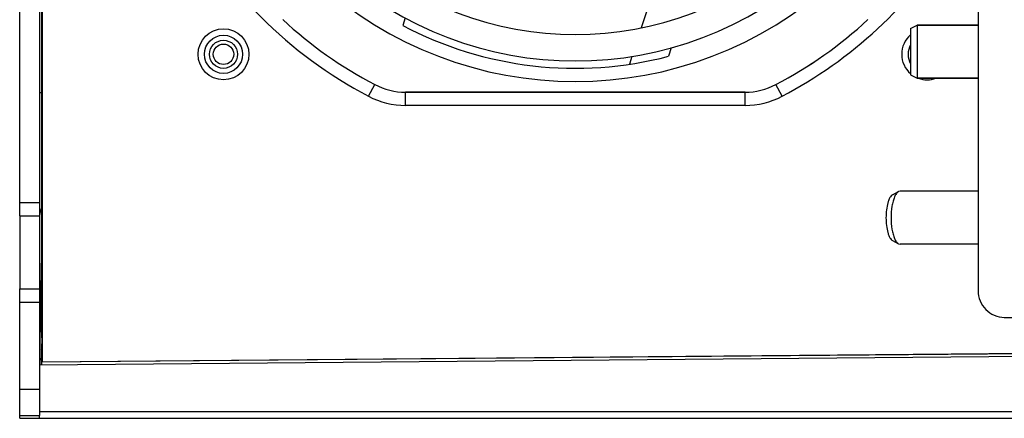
# Model space of a CAD drawing. Header units: millimetres. Extents: x 0 to 841, y 0 to 594.
# Tile 35 of 127: x 309 to 346, y 476 to 491. Entities that reach past the tile are written whole.
import ezdxf

# ---------------------------------------------------------------- set-up
doc = ezdxf.new("R2010")
doc.units = ezdxf.units.MM
doc.header["$LTSCALE"] = 46.255
doc.layers.get('0').update_dxf_attribs({"linetype": 'CONTINUOUS'})
for name, color, linetype in [('CHAMFERS', 7, 'CONTINUOUS'), ('CURVES', 7, 'CONTINUOUS'), ('DRAFTS', 7, 'CONTINUOUS'), ('ROUNDS', 7, 'CONTINUOUS')]:
    doc.layers.add(name, color=color, linetype=linetype)

msp = doc.modelspace()

# ---------------------------------------------------------------- linework, layer by layer
at = {"color": 3, "linetype": 'CONTINUOUS'}
for p, q in [((345.1366, 514.948), (345.1366, 480.948)), ((309.7912, 483.773), (309.7912, 481.023)), ((346.1214, 479.948), (351.8412, 479.948))]:
    msp.add_line(p, q, dxfattribs=at)
at = {"color": 7, "linetype": 'CONTINUOUS'}
for p, q in [((333.2776, 493.4003), (332.4482, 490.8477)), ((323.559, 491.219), (323.4661, 490.9332)), ((345.1366, 490.948), (342.8412, 490.948)), ((333.5774, 490.0915), (333.4735, 489.7719)), ((332.0982, 489.7704), (332.0014, 489.4725)), ((345.1366, 488.948), (342.8412, 488.948)), ((345.1366, 484.698), (342.1997, 484.698)), ((309.0412, 483.773), (309.0412, 481.023)), ((345.1366, 482.698), (342.1997, 482.698))]:
    msp.add_line(p, q, dxfattribs=at)
at = {"color": 9, "linetype": 'CONTINUOUS'}
msp.add_line((309.8738, 488.398), (309.7912, 488.398), dxfattribs=at)
at = {"color": 7, "linetype": 'CONTINUOUS'}
for centre, radius, start, end in [((329.9662, 503.098), 12.5, 228.00926, 311.99074), ((329.9662, 503.098), 13.5, 227.70917, 312.29083), ((329.9662, 503.248), 14.425, 227.41354, 312.58646), ((329.9662, 503.248), 13.925, 242.17367, 284.58836)]:
    msp.add_arc(centre, radius, start, end, dxfattribs=at)
at = {"color": 3, "linetype": 'CONTINUOUS'}
msp.add_arc((310.5412, 483.7294), 0.75, 154.28907, 176.7043, dxfattribs=at)
msp.add_open_spline([(345.1366, 480.948), (345.1366, 480.818), (345.1876, 480.5557), (345.4062, 480.2235), (345.7335, 480.0003), (345.9932, 479.948), (346.1214, 479.948)], degree=3, knots=[0, 0, 0, 0, 0.2517967, 0.5024997, 0.7517395, 1, 1, 1, 1], dxfattribs=at)
at = {"layer": 'CHAMFERS', "color": 7, "linetype": 'CONTINUOUS'}
for p, q in [((342.5912, 490.823), (342.8412, 490.948)), ((342.8412, 490.948), (342.8412, 488.948)), ((342.8412, 490.948), (345.1366, 490.948)), ((342.5912, 490.823), (342.5912, 489.073)), ((342.5912, 489.073), (342.8412, 488.948)), ((342.8412, 488.948), (345.1366, 488.948)), ((341.9103, 484.5583), (342.1375, 484.6813)), ((342.1997, 484.698), (342.1375, 484.6813)), ((341.9103, 482.8376), (342.1375, 482.7147)), ((342.1375, 482.7147), (342.1997, 482.698)), ((309.8052, 478.398), (309.8738, 482.327)), ((309.8244, 479.498), (309.8738, 479.498)), ((309.8052, 478.398), (309.8585, 478.398))]:
    msp.add_line(p, q, dxfattribs=at)
for points, knots in [([(342.1375, 484.6813), (342.1054, 484.6639), (342.044, 484.5996), (342.0049, 484.523), (341.9856, 484.4777)], [0, 0, 0, 0, 0.4251416, 1, 1, 1, 1]), ([(341.9103, 484.5583), (341.8915, 484.5481), (341.8543, 484.5159), (341.8085, 484.4491), (341.7672, 484.3609), (341.7172, 484.2093), (341.6763, 483.9858), (341.6655, 483.7973), (341.6655, 483.698)], [0, 0, 0, 0, 0.0698123, 0.1568615, 0.2626115, 0.3861456, 0.6762401, 1, 1, 1, 1]), ([(341.9856, 484.4777), (341.9637, 484.4264), (341.9262, 484.3117), (341.8724, 484.0523), (341.8577, 483.8425), (341.8577, 483.698)], [0, 0, 0, 0, 0.2104198, 0.4539803, 1, 1, 1, 1]), ([(341.6655, 483.698), (341.6655, 483.5986), (341.6763, 483.4101), (341.7172, 483.1866), (341.7672, 483.035), (341.8085, 482.9468), (341.8543, 482.88), (341.8915, 482.8478), (341.9103, 482.8376)], [0, 0, 0, 0, 0.3237598, 0.6138543, 0.7373884, 0.8431385, 0.9301877, 1, 1, 1, 1]), ([(341.8577, 483.698), (341.8577, 483.5534), (341.8724, 483.3436), (341.9262, 483.0842), (341.9637, 482.9695), (341.9856, 482.9183)], [0, 0, 0, 0, 0.5460197, 0.7895802, 1, 1, 1, 1]), ([(341.9856, 482.9183), (342.0049, 482.8729), (342.044, 482.7963), (342.1054, 482.732), (342.1375, 482.7147)], [0, 0, 0, 0, 0.574858, 1, 1, 1, 1])]:
    msp.add_open_spline(points, degree=3, knots=knots, dxfattribs=at)
at = {"layer": 'CURVES', "color": 40, "linetype": 'CONTINUOUS'}
msp.add_line((309.7912, 476.398), (388.3834, 476.398), dxfattribs=at)
at = {"layer": 'DRAFTS', "color": 7, "linetype": 'CONTINUOUS'}
for p, q in [((309.8912, 519.0174), (309.8912, 478.2786)), ((323.5762, 488.423), (336.3562, 488.423)), ((309.8585, 478.1438), (309.8585, 478.7404)), ((350.4412, 478.498), (309.7912, 478.1432)), ((349.8912, 478.6011), (309.8707, 478.2579)), ((309.8912, 478.2786), (350.2085, 478.6304)), ((309.8707, 478.2579), (309.8912, 478.2786)), ((309.0412, 476.148), (309.0412, 476.248)), ((309.0412, 476.148), (309.7912, 476.148))]:
    msp.add_line(p, q, dxfattribs=at)
for centre, start, end in [((323.5762, 490.923), 242.30751, 270), ((336.3562, 490.923), 270, 297.69249)]:
    msp.add_arc(centre, 2.5, start, end, dxfattribs=at)
at = {"layer": 'ROUNDS', "color": 7, "linetype": 'CONTINUOUS'}
for p, q in [((309.0412, 483.773), (309.0412, 513.523)), ((309.8738, 479.39), (309.8738, 496.648)), ((309.0412, 483.773), (309.7912, 483.773)), ((309.0412, 476.248), (309.0412, 481.023)), ((309.0412, 481.023), (309.7912, 481.023)), ((309.8716, 479.1735), (309.8585, 478.7404)), ((309.8042, 478.3432), (309.8052, 478.398)), ((309.8707, 478.1439), (309.8707, 478.2579)), ((309.0412, 476.248), (309.7912, 476.248)), ((309.7912, 476.148), (309.7912, 476.248)), ((309.7912, 476.148), (394.7912, 476.148))]:
    msp.add_line(p, q, dxfattribs=at)
at = {"layer": 'ROUNDS', "color": 3, "linetype": 'CONTINUOUS'}
for p, q in [((309.7912, 513.523), (309.7912, 483.773)), ((309.7912, 481.023), (309.7912, 476.248))]:
    msp.add_line(p, q, dxfattribs=at)
at = {"layer": 'ROUNDS', "color": 9, "linetype": 'CONTINUOUS'}
for p, q in [((322.182, 488.2665), (322.4144, 488.7093)), ((323.5762, 487.9229), (323.5762, 488.423)), ((336.3562, 488.4228), (323.5762, 488.4228)), ((336.3562, 487.9229), (336.3562, 488.423)), ((337.7504, 488.2665), (337.518, 488.7093)), ((336.3562, 487.9229), (323.5762, 487.9229)), ((309.0412, 484.273), (309.7912, 484.273)), ((309.0412, 480.523), (309.7912, 480.523)), ((309.8585, 478.3432), (309.8042, 478.3432)), ((309.0412, 477.248), (309.7912, 477.248)), ((309.7912, 476.398), (394.7912, 476.398))]:
    msp.add_line(p, q, dxfattribs=at)
for radius in [0.9598, 0.7183, 0.5298, 0.3849]:
    msp.add_circle((316.7162, 489.848), radius, dxfattribs=at)
for centre, radius, start, end in [((329.9662, 503.098), 16.7501, 207.69249, 242.30751), ((329.9662, 503.098), 16.7501, 297.69249, 327.90302), ((329.9662, 503.098), 16.2502, 227.31343, 242.30751), ((329.9662, 503.098), 16.2502, 297.69249, 312.68657), ((343.2162, 489.848), 0.9598, 130.67263, 229.32739), ((343.2162, 489.848), 0.7183, 150.56221, 209.43781), ((343.2162, 489.848), 0.9598, 249.74893, 290.25083), ((323.5762, 490.923), 2.5002, 242.30751, 270), ((336.3562, 490.923), 2.5002, 270, 297.69249), ((323.5762, 490.923), 3.0001, 242.30751, 270), ((336.3562, 490.923), 3.0001, 270, 297.69249)]:
    msp.add_arc(centre, radius, start, end, dxfattribs=at)
at = {"layer": 'ROUNDS', "color": 7, "linetype": 'CONTINUOUS'}
for start, end in [(227.31379, 242.30751), (297.69249, 312.68621)]:
    msp.add_arc((329.9662, 503.098), 16.25, start, end, dxfattribs=at)
msp.add_ellipse((309.8694, 479.39), major_axis=(0, 0.25), ratio=0.0174544, start_param=-2.6178415, end_param=-1.570644, dxfattribs=at)

doc.saveas('drawing.dxf')
